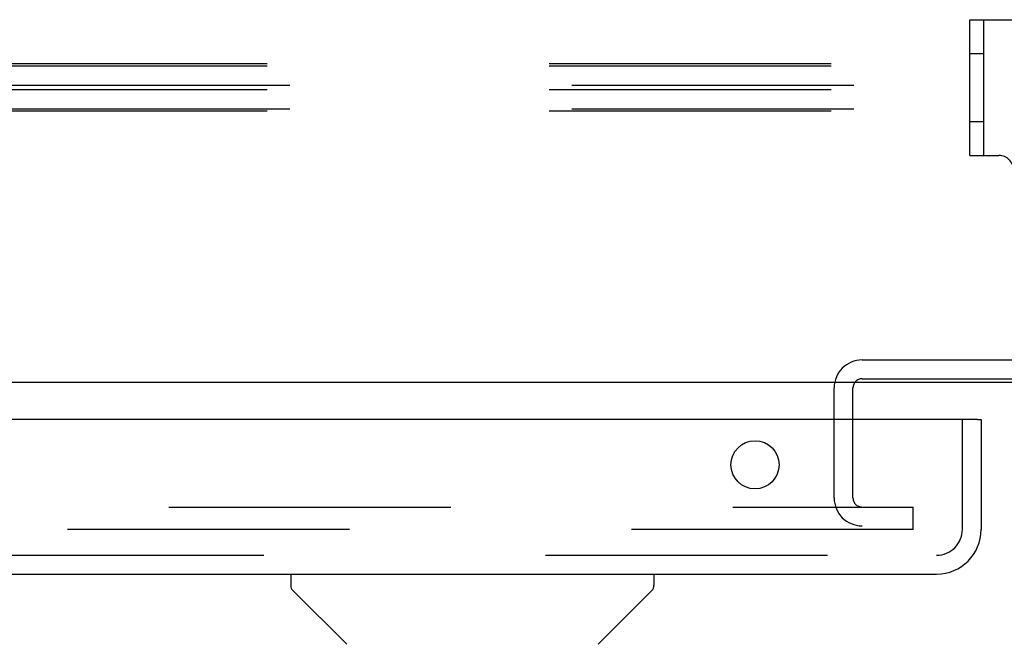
# Model space of a CAD drawing. Header units: inches. Extents: x 0 to 283, y 0 to 183.
# Tile 55 of 99: x 94.49 to 99.93, y 151.93 to 155.38. Entities that reach past the tile are written whole.
import ezdxf

# ---------------------------------------------------------------- set-up
doc = ezdxf.new("R2010")
doc.units = ezdxf.units.IN
doc.header["$LTSCALE"] = 15.583333
doc.header["$MEASUREMENT"] = 0
doc.linetypes.add('HIDDEN', pattern=[0.2, 0.1, -0.1])
doc.layers.get('0').update_dxf_attribs({"linetype": 'CONTINUOUS'})
doc.layers.add('DEFAULT_2', color=8, linetype='HIDDEN')
doc.layers.add('LEFTHAND_DOOR_ASSEMBLY', color=7, linetype='CONTINUOUS')

msp = doc.modelspace()

# ---------------------------------------------------------------- linework, layer by layer
at = {"color": 7, "linetype": 'Continuous'}
msp.add_line((139.4253, 153.3792), (62.0503, 153.3792), dxfattribs=at)
at = {"layer": 'DEFAULT_2', "color": 8, "linetype": 'HIDDEN'}
for p, q in [((99.7378, 155.3842), (101.7378, 155.3842)), ((99.7378, 154.6342), (99.7378, 155.3842)), ((99.8158, 154.6342), (99.8158, 155.3842)), ((99.7378, 155.1967), (99.8158, 155.1967)), ((139.4878, 155.1398), (61.9878, 155.1398)), ((139.4878, 155.1272), (61.9878, 155.1272)), ((139.6128, 155.0215), (61.8628, 155.0215)), ((139.4878, 154.9964), (61.9878, 154.9964)), ((139.6128, 154.8907), (61.8628, 154.8907)), ((139.4878, 154.8782), (61.9878, 154.8782)), ((99.7378, 154.8217), (99.8158, 154.8217)), ((99.7378, 154.6342), (99.8988, 154.6342)), ((99.1418, 153.5042), (102.3338, 153.5042)), ((99.1418, 153.4002), (102.3338, 153.4002)), ((98.9878, 152.7417), (98.9878, 153.3502)), ((99.0918, 152.7417), (99.0918, 153.3502)), ((64.1441, 152.6917), (99.4253, 152.6917)), ((99.4253, 152.5667), (99.4253, 152.6917)), ((99.4253, 152.5667), (64.1441, 152.5667))]:
    msp.add_line(p, q, dxfattribs=at)
for centre, radius, start, end in [((99.8988, 154.5542), 0.08, 0, 90), ((99.1418, 153.3502), 0.154, 90, 180), ((99.1418, 153.3502), 0.05, 90, 180), ((99.1418, 152.7417), 0.154, 180, 270), ((99.1418, 152.7417), 0.05, 180, 270)]:
    msp.add_arc(centre, radius, start, end, dxfattribs=at)
at = {"layer": 'LEFTHAND_DOOR_ASSEMBLY', "color": 3, "linetype": 'Continuous'}
for p, q in [((99.7803, 153.1752), (62.8828, 153.1752)), ((99.8003, 153.1752), (99.8003, 152.5677)), ((63.1093, 152.3212), (99.5538, 152.3212))]:
    msp.add_line(p, q, dxfattribs=at)
at = {"layer": 'LEFTHAND_DOOR_ASSEMBLY', "color": 8, "linetype": 'HIDDEN'}
for p, q in [((99.6963, 152.5677), (99.6963, 153.1752)), ((63.1093, 152.4252), (99.5538, 152.4252))]:
    msp.add_line(p, q, dxfattribs=at)
at = {"layer": 'LEFTHAND_DOOR_ASSEMBLY', "color": 7, "linetype": 'Continuous'}
for p, q in [((99.7803, 153.1752), (99.8003, 153.1752)), ((95.9839, 152.3212), (95.9839, 152.2588)), ((97.9917, 152.3212), (97.9917, 152.2588)), ((96.2931, 151.9333), (95.9954, 152.2309)), ((97.6825, 151.9333), (97.9802, 152.2309))]:
    msp.add_line(p, q, dxfattribs=at)
at = {"layer": 'LEFTHAND_DOOR_ASSEMBLY', "color": 3, "linetype": 'Continuous'}
msp.add_circle((98.5503, 152.9252), 0.133, dxfattribs=at)
msp.add_arc((99.5538, 152.5677), 0.2465, 270, 360, dxfattribs=at)
at = {"layer": 'LEFTHAND_DOOR_ASSEMBLY', "color": 8, "linetype": 'HIDDEN'}
msp.add_arc((99.5538, 152.5677), 0.1425, 270, 360, dxfattribs=at)
at = {"layer": 'LEFTHAND_DOOR_ASSEMBLY', "color": 7, "linetype": 'Continuous'}
for centre, start, end in [((96.0232, 152.2588), 180, 225), ((97.9524, 152.2588), 315, 360)]:
    msp.add_arc(centre, 0.0394, start, end, dxfattribs=at)

doc.saveas('drawing.dxf')
